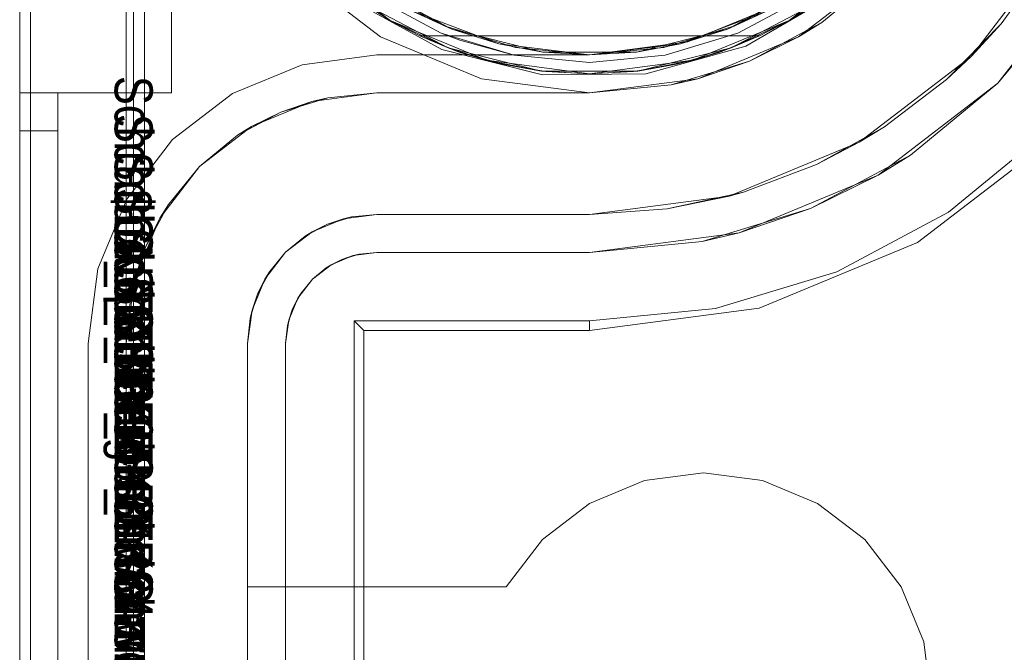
# Model space of a CAD drawing. Extents: x -420 to 300, y 62 to 1112.
# Tile 179 of 227: x -61.341 to -61.082, y 389.778 to 389.944. Entities that reach past the tile are written whole.
import ezdxf

# ---------------------------------------------------------------- set-up
doc = ezdxf.new("R2010")
doc.units = 0
doc.layers.get('0').update_dxf_attribs({"lineweight": 13})
doc.layers.add('AM_6', color=2, linetype='Continuous', lineweight=35, true_color=0xffff00)
doc.styles.get("Standard").update_dxf_attribs({"font": 'ARIALN.TTF'})

# ---------------------------------------------------------------- blocks, each defined once
blk = doc.blocks.new('Blockreferenz-A06CPV5FL0', base_point=(-61.34085, 386.58521))
at = {"color": 251, "linetype": 'ByBlock', "lineweight": -2, "ltscale": 0.13, "true_color": 0x636363}
for p, q in [((-61.34086, 390.03521), (-61.34086, 386.73521)), ((-61.30797, 390.03521), (-61.30797, 386.73521)), ((-61.33797, 390.01488), (-61.33797, 386.75721)), ((-61.05922, 389.95921), (-61.08338, 389.92773)), ((-61.26864, 389.95743), (-61.24586, 389.93994)), ((-61.13586, 389.93994), (-61.11307, 389.95743)), ((-61.14973, 389.93751), (-61.12617, 389.95123)), ((-61.08338, 389.92773), (-61.06447, 389.95076)), ((-61.2536, 389.94977), (-61.22973, 389.93659)), ((-61.14086, 389.9486), (-61.16497, 389.93861)), ((-61.16497, 389.93861), (-61.14086, 389.9486)), ((-61.24586, 389.93994), (-61.21933, 389.92895)), ((-61.16497, 389.93861), (-61.19086, 389.93521)), ((-61.19086, 389.93521), (-61.16497, 389.93861)), ((-61.16239, 389.92895), (-61.13586, 389.93994)), ((-61.26653, 389.93262), (-61.24686, 389.93521)), ((-61.24686, 389.93521), (-61.26653, 389.93262)), ((-61.24686, 389.93521), (-61.24686, 389.93521)), ((-61.19086, 389.93521), (-61.24686, 389.93521)), ((-61.24686, 389.93521), (-61.19086, 389.93521)), ((-61.22973, 389.93659), (-61.20328, 389.92994)), ((-61.19086, 389.93521), (-61.19086, 389.93521)), ((-61.17602, 389.93025), (-61.14973, 389.93751)), ((-61.28486, 389.92502), (-61.26653, 389.93262)), ((-61.26653, 389.93262), (-61.28486, 389.92502)), ((-61.20328, 389.92994), (-61.17602, 389.93025)), ((-61.21933, 389.92895), (-61.19086, 389.92521)), ((-61.19086, 389.92521), (-61.16239, 389.92895)), ((-61.08338, 389.92773), (-61.11486, 389.90357)), ((-61.10641, 389.90882), (-61.08338, 389.92773)), ((-61.3006, 389.91295), (-61.28486, 389.92502)), ((-61.28486, 389.92502), (-61.3006, 389.91295)), ((-61.09641, 389.89386), (-61.07065, 389.915)), ((-61.31267, 389.89721), (-61.3006, 389.91295)), ((-61.3006, 389.91295), (-61.31267, 389.89721)), ((-61.10459, 389.88579), (-61.06886, 389.91321)), ((-61.10641, 389.90882), (-61.13269, 389.89478)), ((-61.11486, 389.90357), (-61.10641, 389.90882)), ((-61.11486, 389.90357), (-61.15152, 389.88839)), ((-61.13269, 389.89478), (-61.11486, 389.90357)), ((-61.32027, 389.87888), (-61.31267, 389.89721)), ((-61.31267, 389.89721), (-61.32027, 389.87888)), ((-61.13269, 389.89478), (-61.1612, 389.88613)), ((-61.15152, 389.88839), (-61.13269, 389.89478)), ((-61.1258, 389.87815), (-61.09641, 389.89386)), ((-61.15152, 389.88839), (-61.19086, 389.88321)), ((-61.1612, 389.88613), (-61.15152, 389.88839)), ((-61.19086, 389.88321), (-61.1612, 389.88613)), ((-61.1462, 389.86855), (-61.10459, 389.88579)), ((-61.25307, 389.88239), (-61.24686, 389.88321)), ((-61.24686, 389.88321), (-61.25154, 389.88275)), ((-61.25154, 389.88275), (-61.24686, 389.88321)), ((-61.24686, 389.88321), (-61.19086, 389.88321)), ((-61.19086, 389.88321), (-61.24686, 389.88321)), ((-61.24686, 389.88321), (-61.24686, 389.88321)), ((-61.19086, 389.88321), (-61.19086, 389.88321)), ((-61.26019, 389.87916), (-61.25604, 389.88138)), ((-61.25886, 389.87999), (-61.25307, 389.88239)), ((-61.25604, 389.88138), (-61.25886, 389.87999)), ((-61.25604, 389.88138), (-61.25154, 389.88275)), ((-61.25307, 389.88239), (-61.25604, 389.88138)), ((-61.25154, 389.88275), (-61.25307, 389.88239)), ((-61.32286, 389.85921), (-61.32027, 389.87888)), ((-61.32027, 389.87888), (-61.32286, 389.85921)), ((-61.26383, 389.87618), (-61.25886, 389.87999)), ((-61.26019, 389.87916), (-61.26383, 389.87618)), ((-61.26383, 389.87618), (-61.26019, 389.87916)), ((-61.25886, 389.87999), (-61.26019, 389.87916)), ((-61.15769, 389.86847), (-61.1258, 389.87815)), ((-61.26764, 389.87121), (-61.26383, 389.87618)), ((-61.26383, 389.87618), (-61.26681, 389.87254)), ((-61.26681, 389.87254), (-61.26383, 389.87618)), ((-61.27004, 389.86542), (-61.26764, 389.87121)), ((-61.26903, 389.86839), (-61.26681, 389.87254)), ((-61.26764, 389.87121), (-61.26903, 389.86839)), ((-61.26681, 389.87254), (-61.26764, 389.87121)), ((-61.27039, 389.86389), (-61.26903, 389.86839)), ((-61.26903, 389.86839), (-61.27004, 389.86542)), ((-61.19086, 389.86268), (-61.1462, 389.86855)), ((-61.19086, 389.86521), (-61.15769, 389.86847)), ((-61.27086, 389.85921), (-61.27004, 389.86542)), ((-61.27004, 389.86542), (-61.27039, 389.86389)), ((-61.25286, 389.86521), (-61.19086, 389.86521)), ((-61.25032, 389.86268), (-61.25286, 389.86521)), ((-61.25286, 386.90521), (-61.25286, 389.86521)), ((-61.19086, 389.86521), (-61.19086, 389.86268)), ((-61.27039, 389.86389), (-61.27086, 389.85921)), ((-61.27086, 389.85921), (-61.27039, 389.86389)), ((-61.25032, 389.86268), (-61.19086, 389.86268)), ((-61.25032, 386.90774), (-61.25032, 389.86268)), ((-61.32286, 389.85921), (-61.32286, 389.85921)), ((-61.32286, 386.91121), (-61.32286, 389.85921)), ((-61.32286, 389.85921), (-61.32286, 386.91121)), ((-61.27086, 386.91121), (-61.27086, 389.85921)), ((-61.27086, 389.85921), (-61.27086, 386.91121)), ((-61.27086, 389.85921), (-61.27086, 389.85921))]:
    blk.add_line(p, q, dxfattribs=at)
blk = doc.blocks.new('Blockreferenz-A06CPV5NL0', base_point=(-61.34085, 386.58521))
at = {"color": 9, "linetype": 'ByBlock', "lineweight": -2, "ltscale": 0.13, "true_color": 0xc1c9c4}
for p, q in [((-61.34086, 390.03521), (-61.34086, 386.73521)), ((-61.34086, 386.73521), (-61.34086, 390.03521)), ((-61.31286, 386.73521), (-61.31286, 390.03521)), ((-61.31286, 390.03521), (-61.31286, 389.85921)), ((-61.31086, 388.68521), (-61.31086, 390.03521)), ((-61.06788, 389.96421), (-61.09045, 389.9348)), ((-61.08255, 389.94338), (-61.07044, 389.95994)), ((-61.11307, 389.95743), (-61.13586, 389.93994)), ((-61.12974, 389.94375), (-61.11307, 389.95743)), ((-61.24641, 389.95206), (-61.22912, 389.94282)), ((-61.15259, 389.94282), (-61.1353, 389.95206)), ((-61.24752, 389.9504), (-61.22989, 389.94097)), ((-61.22989, 389.94097), (-61.24752, 389.9504)), ((-61.15182, 389.94097), (-61.13419, 389.9504)), ((-61.13419, 389.9504), (-61.15182, 389.94097)), ((-61.34086, 389.94642), (-61.34086, 389.94021)), ((-61.34086, 389.94021), (-61.34086, 389.94642)), ((-61.30086, 389.94021), (-61.30086, 389.94642)), ((-61.30086, 389.94021), (-61.30086, 389.94642)), ((-61.22912, 389.94282), (-61.21036, 389.93713)), ((-61.17135, 389.93713), (-61.15259, 389.94282)), ((-61.13586, 389.93994), (-61.12974, 389.94375)), ((-61.13356, 389.9417), (-61.12974, 389.94375)), ((-61.08255, 389.94338), (-61.09691, 389.92873)), ((-61.09045, 389.9348), (-61.08255, 389.94338)), ((-61.34086, 389.94021), (-61.34086, 389.93297)), ((-61.34086, 389.93297), (-61.34086, 389.94021)), ((-61.30086, 389.93297), (-61.30086, 389.94021)), ((-61.30086, 389.93297), (-61.30086, 389.94021)), ((-61.22989, 389.94097), (-61.21075, 389.93517)), ((-61.22989, 389.94097), (-61.22497, 389.93908)), ((-61.22497, 389.93908), (-61.22989, 389.94097)), ((-61.17096, 389.93517), (-61.15182, 389.94097)), ((-61.15182, 389.94097), (-61.17096, 389.93517)), ((-61.14029, 389.93811), (-61.13356, 389.9417)), ((-61.22497, 389.93908), (-61.21075, 389.93517)), ((-61.21075, 389.93517), (-61.22497, 389.93908)), ((-61.13586, 389.93994), (-61.16239, 389.92895)), ((-61.14876, 389.93358), (-61.13586, 389.93994)), ((-61.14876, 389.93358), (-61.14029, 389.93811)), ((-61.21075, 389.93517), (-61.19086, 389.93321)), ((-61.19086, 389.93321), (-61.21075, 389.93517)), ((-61.21036, 389.93713), (-61.19086, 389.93521)), ((-61.19086, 389.93521), (-61.17135, 389.93713)), ((-61.19086, 389.93321), (-61.17096, 389.93517)), ((-61.17096, 389.93517), (-61.19086, 389.93321)), ((-61.34086, 389.93297), (-61.34086, 389.92521)), ((-61.34086, 389.92521), (-61.34086, 389.93297)), ((-61.30086, 389.92521), (-61.30086, 389.93297)), ((-61.30086, 389.92521), (-61.30086, 389.93297)), ((-61.16239, 389.92895), (-61.14876, 389.93358)), ((-61.15795, 389.93079), (-61.14876, 389.93358)), ((-61.09045, 389.9348), (-61.11986, 389.91223)), ((-61.09691, 389.92873), (-61.09045, 389.9348)), ((-61.16525, 389.92858), (-61.15795, 389.93079)), ((-61.16239, 389.92895), (-61.19086, 389.92521)), ((-61.19086, 389.92521), (-61.1694, 389.92732)), ((-61.1694, 389.92732), (-61.16239, 389.92895)), ((-61.1694, 389.92732), (-61.16525, 389.92858)), ((-61.11323, 389.9163), (-61.09691, 389.92873)), ((-61.34086, 389.92521), (-61.34086, 389.92501)), ((-61.33586, 389.92521), (-61.34086, 389.92521)), ((-61.34086, 389.92521), (-61.33086, 389.92521)), ((-61.34086, 389.92521), (-61.34086, 388.38521)), ((-61.34086, 389.92521), (-61.34086, 389.92521)), ((-61.33586, 389.92521), (-61.34086, 389.92521)), ((-61.34086, 389.92487), (-61.34086, 389.92521)), ((-61.34086, 388.38521), (-61.34086, 389.92521)), ((-61.34086, 389.92521), (-61.33086, 389.92521)), ((-61.34086, 389.92501), (-61.34086, 389.92445)), ((-61.34086, 389.92387), (-61.34086, 389.92487)), ((-61.33086, 389.92521), (-61.33586, 389.92521)), ((-61.33086, 389.92521), (-61.33586, 389.92521)), ((-61.33086, 389.92501), (-61.33086, 389.92521)), ((-61.33086, 389.92521), (-61.30086, 389.92521)), ((-61.33086, 388.38521), (-61.33086, 389.92521)), ((-61.33086, 389.92521), (-61.33086, 389.92521)), ((-61.33086, 389.92501), (-61.33086, 389.92521)), ((-61.33086, 389.92521), (-61.33086, 389.92521)), ((-61.33086, 389.92521), (-61.30086, 389.92521)), ((-61.33086, 389.92521), (-61.33086, 388.38521)), ((-61.33086, 389.92445), (-61.33086, 389.92501)), ((-61.33086, 389.92445), (-61.33086, 389.92501)), ((-61.30086, 389.92521), (-61.30086, 389.92521)), ((-61.24686, 389.92521), (-61.26394, 389.92296)), ((-61.25973, 389.92394), (-61.24686, 389.92521)), ((-61.24686, 389.92521), (-61.25973, 389.92394)), ((-61.19086, 389.92521), (-61.24686, 389.92521)), ((-61.24686, 389.92521), (-61.22989, 389.92521)), ((-61.24686, 389.92521), (-61.24686, 389.92521)), ((-61.22989, 389.92521), (-61.21075, 389.92521)), ((-61.21075, 389.92521), (-61.19086, 389.92521)), ((-61.19086, 389.92521), (-61.19086, 389.92521)), ((-61.34086, 389.92445), (-61.34086, 389.92352)), ((-61.34086, 389.92228), (-61.34086, 389.92387)), ((-61.34086, 389.92352), (-61.34086, 389.92228)), ((-61.34086, 389.92228), (-61.34086, 389.92076)), ((-61.34086, 389.92021), (-61.34086, 389.92228)), ((-61.33086, 389.92352), (-61.33086, 389.92445)), ((-61.33086, 389.92352), (-61.33086, 389.92445)), ((-61.33086, 389.92228), (-61.33086, 389.92352)), ((-61.33086, 389.92228), (-61.33086, 389.92352)), ((-61.33086, 389.92076), (-61.33086, 389.92228)), ((-61.33086, 389.92076), (-61.33086, 389.92228)), ((-61.26394, 389.92296), (-61.27986, 389.91636)), ((-61.27211, 389.92018), (-61.25973, 389.92394)), ((-61.26394, 389.92296), (-61.27211, 389.92018)), ((-61.25973, 389.92394), (-61.26394, 389.92296)), ((-61.34086, 389.92076), (-61.34086, 389.91903)), ((-61.34086, 389.91779), (-61.34086, 389.92021)), ((-61.33086, 389.91903), (-61.33086, 389.92076)), ((-61.33086, 389.91903), (-61.33086, 389.92076)), ((-61.28352, 389.91408), (-61.27211, 389.92018)), ((-61.27211, 389.92018), (-61.27986, 389.91636)), ((-61.34086, 389.91903), (-61.34086, 389.91716)), ((-61.34086, 389.91521), (-61.34086, 389.91779)), ((-61.34086, 389.91716), (-61.34086, 389.91521)), ((-61.33086, 389.91716), (-61.33086, 389.91903)), ((-61.33086, 389.91716), (-61.33086, 389.91903)), ((-61.33086, 389.91521), (-61.33086, 389.91716)), ((-61.33086, 389.91521), (-61.33086, 389.91716)), ((-61.34086, 389.91521), (-61.33586, 389.91521)), ((-61.34086, 389.91521), (-61.34086, 388.38521)), ((-61.33586, 389.91521), (-61.34086, 389.91521)), ((-61.34086, 386.85521), (-61.34086, 389.91521)), ((-61.33586, 389.91521), (-61.33086, 389.91521)), ((-61.33086, 389.91521), (-61.33586, 389.91521)), ((-61.33086, 388.38521), (-61.33086, 389.91521)), ((-61.33086, 386.85521), (-61.33086, 389.91521)), ((-61.27986, 389.91636), (-61.29352, 389.90588)), ((-61.27986, 389.91636), (-61.28352, 389.91408)), ((-61.11323, 389.9163), (-61.13117, 389.90636)), ((-61.11986, 389.91223), (-61.11323, 389.9163)), ((-61.29352, 389.90588), (-61.28352, 389.91408)), ((-61.28352, 389.91408), (-61.29352, 389.90588)), ((-61.11986, 389.91223), (-61.1541, 389.89805)), ((-61.13117, 389.90636), (-61.11986, 389.91223)), ((-61.29352, 389.90588), (-61.30401, 389.89221)), ((-61.30173, 389.89587), (-61.29352, 389.90588)), ((-61.29352, 389.90588), (-61.30173, 389.89587)), ((-61.15036, 389.8991), (-61.13117, 389.90636)), ((-61.15036, 389.8991), (-61.1704, 389.89469)), ((-61.1541, 389.89805), (-61.15036, 389.8991)), ((-61.1541, 389.89805), (-61.19086, 389.89321)), ((-61.1704, 389.89469), (-61.1541, 389.89805)), ((-61.30783, 389.88446), (-61.30173, 389.89587)), ((-61.30173, 389.89587), (-61.30401, 389.89221)), ((-61.19086, 389.89321), (-61.1704, 389.89469)), ((-61.1704, 389.89469), (-61.19086, 389.89321)), ((-61.30401, 389.89221), (-61.31061, 389.87629)), ((-61.30401, 389.89221), (-61.30783, 389.88446)), ((-61.26386, 389.88865), (-61.25566, 389.89205)), ((-61.25566, 389.89205), (-61.25987, 389.89062)), ((-61.25987, 389.89062), (-61.25703, 389.89148)), ((-61.25703, 389.89148), (-61.25477, 389.89216)), ((-61.25566, 389.89205), (-61.24686, 389.89321)), ((-61.25349, 389.89255), (-61.25566, 389.89205)), ((-61.25477, 389.89216), (-61.25349, 389.89255)), ((-61.24686, 389.89321), (-61.25349, 389.89255)), ((-61.24686, 389.89321), (-61.19086, 389.89321)), ((-61.19086, 389.89321), (-61.24686, 389.89321)), ((-61.24686, 389.89321), (-61.24686, 389.89321)), ((-61.19086, 389.89321), (-61.19086, 389.89321)), ((-61.2709, 389.88325), (-61.26386, 389.88865)), ((-61.26386, 389.88865), (-61.26575, 389.88748)), ((-61.26456, 389.88811), (-61.26248, 389.88922)), ((-61.25987, 389.89062), (-61.26386, 389.88865)), ((-61.26248, 389.88922), (-61.25987, 389.89062)), ((-61.26575, 389.88748), (-61.2709, 389.88325)), ((-61.26575, 389.88748), (-61.26456, 389.88811)), ((-61.31159, 389.87208), (-61.30783, 389.88446)), ((-61.30783, 389.88446), (-61.31061, 389.87629)), ((-61.2763, 389.87621), (-61.2709, 389.88325)), ((-61.2709, 389.88325), (-61.27513, 389.8781)), ((-61.27513, 389.8781), (-61.2763, 389.87621)), ((-61.27576, 389.87692), (-61.27513, 389.8781)), ((-61.31061, 389.87629), (-61.31286, 389.85921)), ((-61.31061, 389.87629), (-61.31159, 389.87208)), ((-61.2797, 389.86801), (-61.2763, 389.87621)), ((-61.2763, 389.87621), (-61.27827, 389.87222)), ((-61.27687, 389.87484), (-61.27576, 389.87692)), ((-61.27827, 389.87222), (-61.27687, 389.87484)), ((-61.31286, 389.85921), (-61.31159, 389.87208)), ((-61.31159, 389.87208), (-61.31286, 389.85921)), ((-61.27827, 389.87222), (-61.2797, 389.86801)), ((-61.27913, 389.86938), (-61.27827, 389.87222)), ((-61.28086, 389.85921), (-61.2797, 389.86801)), ((-61.2797, 389.86801), (-61.2802, 389.86584)), ((-61.27981, 389.86712), (-61.27913, 389.86938)), ((-61.2802, 389.86584), (-61.28086, 389.85921)), ((-61.2802, 389.86584), (-61.27981, 389.86712)), ((-61.31286, 389.85921), (-61.31286, 386.91121)), ((-61.31286, 389.85921), (-61.31286, 389.85921)), ((-61.28086, 386.91121), (-61.28086, 389.85921)), ((-61.28086, 389.85921), (-61.28086, 389.79521)), ((-61.28086, 389.85921), (-61.28086, 389.85921)), ((-61.16086, 389.82521), (-61.17638, 389.82316)), ((-61.17638, 389.82316), (-61.16086, 389.82521)), ((-61.14533, 389.82316), (-61.16086, 389.82521)), ((-61.16086, 389.82521), (-61.14533, 389.82316)), ((-61.17638, 389.82316), (-61.19086, 389.81717)), ((-61.19086, 389.81717), (-61.17638, 389.82316)), ((-61.13086, 389.81717), (-61.14533, 389.82316)), ((-61.14533, 389.82316), (-61.13086, 389.81717)), ((-61.19086, 389.81717), (-61.20328, 389.80763)), ((-61.20328, 389.80763), (-61.19086, 389.81717)), ((-61.11843, 389.80763), (-61.13086, 389.81717)), ((-61.13086, 389.81717), (-61.11843, 389.80763)), ((-61.20328, 389.80763), (-61.21282, 389.79521)), ((-61.21282, 389.79521), (-61.20328, 389.80763)), ((-61.10889, 389.79521), (-61.11843, 389.80763)), ((-61.11843, 389.80763), (-61.10889, 389.79521)), ((-61.28086, 389.79521), (-61.28086, 389.73521)), ((-61.21282, 389.79521), (-61.28086, 389.79521)), ((-61.28086, 389.79521), (-61.21282, 389.79521)), ((-61.28086, 389.79521), (-61.28086, 389.79521)), ((-61.21282, 389.79521), (-61.21282, 389.79521)), ((-61.1029, 389.78074), (-61.10889, 389.79521)), ((-61.10889, 389.79521), (-61.1029, 389.78074)), ((-61.10086, 389.76521), (-61.1029, 389.78074)), ((-61.1029, 389.78074), (-61.10086, 389.76521))]:
    blk.add_line(p, q, dxfattribs=at)
blk = doc.blocks.new('Blockreferenz-A06CPV5TL0', base_point=(-61.30585, 389.72281))
at = {"color": 0, "linetype": 'ByBlock', "lineweight": -2, "ltscale": 0.13}
for p, q in [((-61.24336, 389.94427), (-61.2651, 389.96096)), ((-61.2651, 389.96096), (-61.24336, 389.94427)), ((-61.11661, 389.96096), (-61.13836, 389.94427)), ((-61.13836, 389.94427), (-61.11661, 389.96096)), ((-61.22713, 389.94202), (-61.24886, 389.95375)), ((-61.13286, 389.95375), (-61.15458, 389.94202)), ((-61.25055, 389.94883), (-61.24336, 389.94427)), ((-61.22812, 389.93704), (-61.25055, 389.94883)), ((-61.25055, 389.94883), (-61.24336, 389.94427)), ((-61.25055, 389.94883), (-61.22812, 389.93704)), ((-61.13116, 389.94883), (-61.15359, 389.93704)), ((-61.15359, 389.93704), (-61.13116, 389.94883)), ((-61.13836, 389.94427), (-61.13116, 389.94883)), ((-61.13836, 389.94427), (-61.13116, 389.94883)), ((-61.23726, 389.94662), (-61.22713, 389.94202)), ((-61.23726, 389.94662), (-61.21475, 389.9381)), ((-61.16696, 389.9381), (-61.14446, 389.94662)), ((-61.15458, 389.94202), (-61.14446, 389.94662)), ((-61.24336, 389.94427), (-61.23558, 389.94021)), ((-61.21803, 389.93378), (-61.24336, 389.94427)), ((-61.24336, 389.94427), (-61.22812, 389.93704)), ((-61.24336, 389.94427), (-61.21803, 389.93378)), ((-61.13836, 389.94427), (-61.16368, 389.93378)), ((-61.16368, 389.93378), (-61.13836, 389.94427)), ((-61.15359, 389.93704), (-61.13836, 389.94427)), ((-61.14613, 389.94021), (-61.13836, 389.94427)), ((-61.23558, 389.94021), (-61.22812, 389.93704)), ((-61.23558, 389.94021), (-61.22488, 389.93587)), ((-61.14613, 389.94021), (-61.23558, 389.94021)), ((-61.23558, 389.94021), (-61.23558, 389.94021)), ((-61.23558, 389.94021), (-61.22488, 389.93587)), ((-61.14613, 389.94021), (-61.23558, 389.94021)), ((-61.2032, 389.93597), (-61.22713, 389.94202)), ((-61.22713, 389.94202), (-61.21475, 389.9381)), ((-61.15458, 389.94202), (-61.17851, 389.93597)), ((-61.16696, 389.9381), (-61.15458, 389.94202)), ((-61.15683, 389.93587), (-61.14613, 389.94021)), ((-61.15683, 389.93587), (-61.14613, 389.94021)), ((-61.15359, 389.93704), (-61.14613, 389.94021)), ((-61.14613, 389.94021), (-61.14613, 389.94021)), ((-61.21475, 389.9381), (-61.2032, 389.93597)), ((-61.21475, 389.9381), (-61.19086, 389.93521)), ((-61.19086, 389.93521), (-61.16696, 389.9381)), ((-61.17851, 389.93597), (-61.16696, 389.9381)), ((-61.22812, 389.93704), (-61.22488, 389.93587)), ((-61.20352, 389.93097), (-61.22812, 389.93704)), ((-61.22812, 389.93704), (-61.21803, 389.93378)), ((-61.22812, 389.93704), (-61.20352, 389.93097)), ((-61.22488, 389.93587), (-61.22185, 389.93502)), ((-61.22488, 389.93587), (-61.21803, 389.93378)), ((-61.21377, 389.93274), (-61.22488, 389.93587)), ((-61.22185, 389.93502), (-61.21627, 389.93344)), ((-61.17851, 389.93597), (-61.2032, 389.93597)), ((-61.2032, 389.93597), (-61.19086, 389.93521)), ((-61.19086, 389.93521), (-61.17851, 389.93597)), ((-61.15359, 389.93704), (-61.17819, 389.93097)), ((-61.17819, 389.93097), (-61.15359, 389.93704)), ((-61.15683, 389.93587), (-61.16794, 389.93274)), ((-61.16544, 389.93344), (-61.15986, 389.93502)), ((-61.16368, 389.93378), (-61.15359, 389.93704)), ((-61.16368, 389.93378), (-61.15683, 389.93587)), ((-61.15986, 389.93502), (-61.15683, 389.93587)), ((-61.15683, 389.93587), (-61.15359, 389.93704)), ((-61.21803, 389.93378), (-61.21377, 389.93274)), ((-61.19086, 389.93021), (-61.21803, 389.93378)), ((-61.21803, 389.93378), (-61.20352, 389.93097)), ((-61.21803, 389.93378), (-61.19086, 389.93021)), ((-61.21627, 389.93344), (-61.21377, 389.93274)), ((-61.21377, 389.93274), (-61.20352, 389.93097)), ((-61.21377, 389.93274), (-61.20238, 389.93084)), ((-61.21377, 389.93274), (-61.20238, 389.93084)), ((-61.16368, 389.93378), (-61.19086, 389.93021)), ((-61.19086, 389.93021), (-61.16368, 389.93378)), ((-61.17933, 389.93084), (-61.16794, 389.93274)), ((-61.17933, 389.93084), (-61.16794, 389.93274)), ((-61.17819, 389.93097), (-61.16368, 389.93378)), ((-61.17819, 389.93097), (-61.16794, 389.93274)), ((-61.16794, 389.93274), (-61.16368, 389.93378)), ((-61.16794, 389.93274), (-61.16544, 389.93344)), ((-61.20352, 389.93097), (-61.20238, 389.93084)), ((-61.17819, 389.93097), (-61.20352, 389.93097)), ((-61.20352, 389.93097), (-61.19086, 389.93021)), ((-61.20352, 389.93097), (-61.17819, 389.93097)), ((-61.20238, 389.93084), (-61.19086, 389.93021)), ((-61.20238, 389.93084), (-61.19086, 389.93021)), ((-61.19086, 389.93021), (-61.17819, 389.93097)), ((-61.19086, 389.93021), (-61.17933, 389.93084)), ((-61.19086, 389.93021), (-61.17933, 389.93084)), ((-61.17933, 389.93084), (-61.17819, 389.93097))]:
    blk.add_line(p, q, dxfattribs=at)
at = {"layer": 'AM_6', "char_height": 0.01, "attachment_point": 1, "rotation": 270}
for s, insert in [('{\\fArial Narrow;Schraube_TK34mm-schwarz}', (-61.30586, 389.92969)), ('{\\fArial Narrow;Schraube_TK34mm-schwarz}', (-61.30586, 389.91969)), ('{\\fArial Narrow;Schraube_TK34mm-schwarz}', (-61.30586, 389.90969)), ('{\\fArial Narrow;$CNSORDERNO.}', (-61.30586, 389.89979)), ('{\\fArial Narrow;Schraube_TK34mm-schwarz}', (-61.30586, 389.88969)), ('{\\fArial Narrow;Spelsberg}', (-61.30586, 389.87969)), ('{\\fArial Narrow;Schraube_TK34mm-schwarz}', (-61.30586, 389.86969)), ('{\\fArial Narrow;SPELSBERG}', (-61.30586, 389.85969)), ('{\\fArial Narrow;1}', (-61.30586, 389.84899))]:
    blk.add_mtext(s, dxfattribs=dict(at, insert=insert))

msp = doc.modelspace()

# ---------------------------------------------------------------- block references
at = {"ltscale": 0.13}
for name, p in [('Blockreferenz-A06CPV5FL0', (-61.34085, 386.58521)), ('Blockreferenz-A06CPV5NL0', (-61.34085, 386.58521)), ('Blockreferenz-A06CPV5TL0', (-61.30585, 389.72281))]:
    msp.add_blockref(name, p, dxfattribs=at)

doc.saveas('drawing.dxf')
